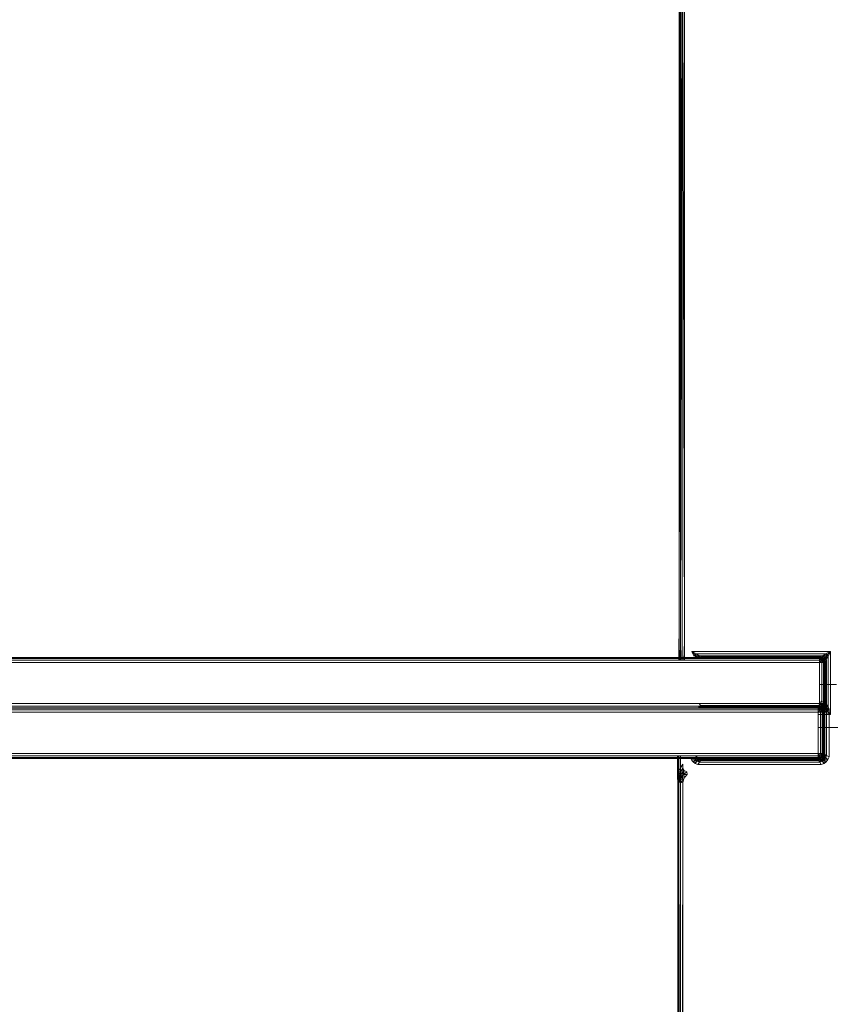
# Model space of a CAD drawing. Header units: millimetres. Extents: x 1 to 3476, y -521 to 159.
# Tile 99 of 130: x 2785 to 2874, y -295 to -187. Entities that reach past the tile are written whole.
import ezdxf

# ---------------------------------------------------------------- set-up
doc = ezdxf.new("R2010")
doc.units = ezdxf.units.MM
doc.layers.add('VG491211CA_dwg', color=8, linetype='Continuous', lineweight=9)

# ---------------------------------------------------------------- blocks, each defined once
blk = doc.blocks.new('VG491211CA_dwg-300031-Poziom 1')
at = {"color": 18, "lineweight": 9}
for p, q in [((289.68, -158.86), (289.57, -254.99)), ((289.57, -158.92), (289.57, -254.99)), ((289.68, -255.05), (289.68, -158.86)), ((289.87, -255.15), (289.68, -158.86)), ((289.87, -255.15), (289.87, -158.77)), ((290.13, -255.28), (289.87, -158.77)), ((290.13, -255.28), (290.13, -158.64)), ((289.53, -254.99), (289.53, -257.31)), ((289.53, -257.31), (289.53, -254.99)), ((289.57, -254.99), (289.56, -257.31)), ((289.57, -254.99), (289.57, -257.31)), ((289.57, -257.31), (289.57, -254.99)), ((289.68, -255.05), (289.65, -257.31)), ((289.68, -255.05), (289.68, -257.31)), ((289.68, -255.05), (289.68, -257.31)), ((289.83, -257.31), (289.87, -255.15)), ((289.87, -257.31), (289.87, -255.15)), ((289.87, -255.15), (289.87, -257.31)), ((290.07, -257.31), (290.13, -255.28)), ((290.13, -257.31), (290.13, -255.28)), ((291.45, -256.64), (290.93, -256.38)), ((290.93, -256.38), (291.26, -256.71)), ((290.93, -256.38), (291.19, -256.9)), ((306.13, -256.38), (290.93, -256.38)), ((306.13, -256.38), (305.6, -256.64)), ((306.13, -256.38), (305.77, -256.74)), ((305.87, -256.9), (306.13, -256.38)), ((306.13, -263.28), (306.13, -256.38)), ((291.72, -257.01), (214.77, -257.01)), ((214.96, -257.13), (291.73, -257.13)), ((215.08, -257.31), (304.93, -257.31)), ((215.12, -257.58), (291.73, -257.58)), ((291.26, -256.71), (291.19, -256.9)), ((291.45, -256.64), (291.26, -256.71)), ((291.68, -256.86), (291.26, -256.71)), ((291.26, -256.71), (291.53, -256.98)), ((291.26, -256.71), (291.42, -257.12)), ((291.28, -257.01), (291.55, -256.98)), ((291.75, -256.84), (291.45, -256.64)), ((305.6, -256.64), (291.45, -256.64)), ((291.75, -256.84), (291.45, -256.64)), ((291.52, -257.01), (291.8, -256.98)), ((291.55, -256.98), (291.52, -257.01)), ((291.53, -256.98), (291.68, -256.86)), ((291.55, -256.98), (291.8, -256.98)), ((291.64, -257.09), (291.68, -256.86)), ((291.68, -256.86), (291.83, -256.98)), ((291.8, -256.98), (291.69, -257)), ((291.98, -256.98), (291.69, -257)), ((304.93, -256.98), (291.72, -256.98)), ((304.93, -257.01), (291.72, -257.01)), ((291.73, -257.13), (304.93, -257.13)), ((291.73, -257.58), (304.93, -257.58)), ((291.75, -256.84), (291.83, -256.98)), ((291.8, -256.98), (291.98, -256.98)), ((291.98, -256.98), (291.81, -257.01)), ((292.09, -256.98), (291.81, -257.01)), ((291.81, -257.01), (291.87, -257.01)), ((305.23, -256.83), (291.83, -256.83)), ((291.83, -256.83), (292.05, -256.94)), ((291.83, -256.98), (292.05, -256.94)), ((291.87, -257.01), (291.83, -256.98)), ((291.87, -257.01), (292.05, -256.94)), ((291.87, -257.01), (292.13, -256.98)), ((292.13, -256.98), (291.87, -257.01)), ((292.09, -256.98), (291.87, -257.01)), ((291.98, -256.98), (292.09, -256.98)), ((292.05, -256.94), (305, -256.94)), ((292.05, -256.94), (292.13, -256.98)), ((292.09, -256.98), (292.13, -256.98)), ((292.13, -256.98), (304.93, -256.98)), ((304.93, -256.98), (305, -256.94)), ((304.93, -257.01), (304.93, -256.98)), ((305.18, -257), (304.93, -256.98)), ((304.93, -256.98), (305.19, -257.01)), ((304.93, -256.98), (305.19, -257.01)), ((304.93, -256.98), (305.19, -257.01)), ((304.93, -256.98), (305.19, -257.01)), ((304.93, -256.98), (305.17, -257.05)), ((305.19, -257.01), (304.93, -256.98)), ((305.19, -257.01), (304.93, -256.98)), ((305.19, -257.01), (304.93, -256.98)), ((305.19, -257.01), (304.93, -256.98)), ((304.93, -257.13), (304.93, -257.01)), ((305.17, -257.05), (304.93, -257.01)), ((304.93, -257.01), (305.14, -257.14)), ((304.93, -257.31), (304.93, -257.13)), ((304.93, -257.13), (305.14, -257.14)), ((304.93, -257.31), (305.14, -257.14)), ((304.93, -257.58), (304.93, -257.31)), ((304.93, -257.31), (305.17, -257.33)), ((304.93, -257.58), (305.17, -257.33)), ((304.93, -257.58), (304.93, -262.08)), ((305.19, -257.58), (304.93, -257.58)), ((305, -256.94), (305.23, -256.83)), ((305, -256.94), (305.23, -256.98)), ((305, -256.94), (305.19, -257.01)), ((305.17, -257.05), (305.14, -257.14)), ((305.14, -257.14), (305.3, -257.2)), ((305.14, -257.14), (305.17, -257.33)), ((305.19, -257.01), (305.17, -257.05)), ((305.36, -257.14), (305.17, -257.05)), ((305.17, -257.05), (305.3, -257.2)), ((305.17, -257.33), (305.3, -257.2)), ((305.17, -257.33), (305.36, -257.37)), ((305.17, -257.33), (305.19, -257.58)), ((305.33, -257.07), (305.18, -257)), ((305.18, -257), (305.37, -257.11)), ((305.18, -257), (305.19, -257.01)), ((305.37, -257.11), (305.18, -257)), ((305.19, -257.01), (305.18, -257)), ((305.23, -256.98), (305.19, -257.01)), ((305.19, -257.01), (305.38, -257.13)), ((305.38, -257.13), (305.19, -257.01)), ((305.19, -257.01), (305.38, -257.13)), ((305.38, -257.13), (305.19, -257.01)), ((305.19, -257.01), (305.37, -257.11)), ((305.19, -257.01), (305.38, -257.13)), ((305.19, -257.01), (305.19, -257.01)), ((305.19, -257.01), (305.36, -257.14)), ((305.37, -257.11), (305.19, -257.01)), ((305.38, -257.13), (305.19, -257.01)), ((305.19, -257.01), (305.19, -257.01)), ((305.19, -257.58), (305.36, -257.37)), ((305.19, -257.58), (305.19, -262.08)), ((305.38, -257.58), (305.19, -257.58)), ((305.3, -256.84), (305.23, -256.98)), ((305.38, -256.86), (305.23, -256.98)), ((305.23, -256.98), (305.42, -257.09)), ((305.23, -256.98), (305.38, -257.13)), ((305.3, -256.84), (305.6, -256.64)), ((305.3, -257.2), (305.36, -257.14)), ((305.3, -257.2), (305.36, -257.37)), ((305.45, -257.33), (305.3, -257.2)), ((305.33, -257.07), (305.37, -257.11)), ((305.45, -257.2), (305.33, -257.07)), ((305.37, -257.11), (305.33, -257.07)), ((305.36, -257.14), (305.38, -257.13)), ((305.45, -257.33), (305.36, -257.14)), ((305.49, -257.31), (305.36, -257.14)), ((305.36, -257.37), (305.45, -257.33)), ((305.36, -257.37), (305.38, -257.58)), ((305.49, -257.58), (305.36, -257.37)), ((305.37, -257.11), (305.45, -257.2)), ((305.45, -257.2), (305.37, -257.11)), ((305.49, -257.31), (305.37, -257.11)), ((305.38, -257.13), (305.37, -257.11)), ((305.37, -257.11), (305.38, -257.13)), ((305.49, -257.31), (305.37, -257.11)), ((305.38, -256.86), (305.6, -256.64)), ((305.77, -256.74), (305.38, -256.86)), ((305.38, -256.86), (305.53, -256.98)), ((305.38, -256.86), (305.42, -257.09)), ((305.38, -257.13), (305.42, -257.09)), ((305.49, -257.31), (305.38, -257.13)), ((305.38, -257.13), (305.49, -257.31)), ((305.38, -257.13), (305.49, -257.31)), ((305.49, -257.31), (305.38, -257.13)), ((305.38, -257.13), (305.53, -257.28)), ((305.49, -257.58), (305.38, -257.58)), ((305.38, -257.58), (305.38, -262.08)), ((305.42, -257.09), (305.53, -256.98)), ((305.42, -257.09), (305.64, -257.13)), ((305.42, -257.09), (305.53, -257.28)), ((305.45, -257.2), (305.49, -257.31)), ((305.49, -257.31), (305.45, -257.2)), ((305.53, -257.58), (305.45, -257.2)), ((305.45, -257.33), (305.49, -257.31)), ((305.49, -257.58), (305.45, -257.33)), ((305.53, -257.58), (305.45, -257.33)), ((305.49, -257.31), (305.53, -257.28)), ((305.49, -257.31), (305.53, -257.58)), ((305.53, -257.58), (305.49, -257.31)), ((305.49, -257.31), (305.53, -257.58)), ((305.53, -257.58), (305.49, -257.31)), ((305.49, -257.31), (305.57, -257.5)), ((305.49, -262.08), (305.49, -257.58)), ((305.53, -257.58), (305.49, -257.58)), ((305.77, -256.74), (305.53, -256.98)), ((305.53, -256.98), (305.64, -257.13)), ((305.64, -257.13), (305.53, -257.28)), ((305.66, -257.2), (305.53, -257.28)), ((305.53, -257.28), (305.57, -257.5)), ((305.57, -257.5), (305.53, -257.58)), ((305.53, -262.08), (305.53, -257.58)), ((305.53, -257.58), (305.53, -262.08)), ((305.68, -257.28), (305.57, -257.5)), ((305.57, -257.5), (305.57, -262.16)), ((305.77, -256.74), (305.6, -256.64)), ((305.64, -257.13), (305.77, -256.74)), ((305.66, -257.2), (305.87, -256.9)), ((305.66, -257.2), (305.87, -256.9)), ((305.68, -262.38), (305.68, -257.28)), ((305.87, -256.9), (305.77, -256.74)), ((305.87, -262.76), (305.87, -256.9)), ((306.13, -259.97), (304.93, -259.97)), ((304.93, -259.97), (306.77, -259.97)), ((304.96, -262.09), (305.12, -261.82)), ((305.12, -261.82), (305.42, -261.94)), ((305.42, -261.94), (305.23, -262.17)), ((305.42, -261.94), (305.67, -262.12)), ((305.42, -261.94), (305.45, -262.34)), ((214.97, -262.53), (291.73, -262.53)), ((291.73, -262.34), (215.08, -262.34)), ((291.73, -262.08), (215.12, -262.08)), ((215.14, -262.57), (304.77, -262.57)), ((215.25, -262.76), (304.77, -262.76)), ((215.29, -263.02), (304.77, -263.02)), ((291.68, -262.42), (291.94, -262.39)), ((291.7, -262.46), (291.94, -262.39)), ((291.97, -262.42), (291.7, -262.46)), ((291.97, -262.42), (291.7, -262.46)), ((291.84, -262.52), (291.72, -262.35)), ((291.86, -262.52), (291.72, -262.35)), ((304.93, -262.08), (291.73, -262.08)), ((304.93, -262.34), (291.73, -262.34)), ((304.77, -262.46), (291.73, -262.46)), ((304.93, -262.53), (291.73, -262.53)), ((291.88, -262.53), (291.76, -262.34)), ((291.77, -262.09), (291.88, -262.27)), ((304.85, -262.27), (291.88, -262.27)), ((291.88, -262.27), (291.94, -262.39)), ((291.94, -262.39), (304.79, -262.39)), ((291.94, -262.39), (291.97, -262.42)), ((304.77, -262.42), (304.79, -262.39)), ((304.77, -262.46), (304.77, -262.42)), ((304.77, -262.42), (305.03, -262.46)), ((305.03, -262.46), (304.77, -262.42)), ((304.77, -262.42), (305.01, -262.5)), ((304.77, -262.57), (304.77, -262.46)), ((305.01, -262.5), (304.77, -262.46)), ((304.77, -262.46), (304.97, -262.59)), ((304.77, -262.76), (304.77, -262.57)), ((304.77, -262.57), (304.97, -262.59)), ((304.77, -262.76), (304.97, -262.59)), ((304.77, -263.02), (304.77, -262.76)), ((304.77, -262.76), (305.01, -262.78)), ((304.77, -263.02), (305.01, -262.78)), ((304.77, -263.02), (304.77, -267.54)), ((305.03, -263.02), (304.77, -263.02)), ((304.79, -262.39), (304.85, -262.27)), ((304.79, -262.39), (305.05, -262.42)), ((304.79, -262.39), (305.03, -262.46)), ((304.85, -262.27), (304.96, -262.09)), ((305.13, -262.32), (304.85, -262.27)), ((304.85, -262.27), (305.05, -262.42)), ((304.93, -262.34), (304.93, -262.08)), ((304.93, -262.08), (305.19, -262.08)), ((304.93, -262.08), (305.17, -262.33)), ((305.17, -262.33), (304.93, -262.34)), ((304.93, -262.53), (304.93, -262.34)), ((304.93, -262.34), (305.14, -262.51)), ((305.14, -262.51), (304.93, -262.53)), ((304.93, -262.64), (305.14, -262.51)), ((304.93, -262.64), (304.93, -262.53)), ((304.93, -262.64), (305.17, -262.61)), ((304.93, -262.68), (305.17, -262.61)), ((304.93, -262.68), (304.93, -262.64)), ((305.19, -262.64), (304.93, -262.68)), ((304.93, -262.68), (305.19, -262.64)), ((305, -262.72), (304.93, -262.68)), ((305.23, -262.17), (304.96, -262.09)), ((304.96, -262.09), (305.13, -262.32)), ((305.01, -262.5), (304.97, -262.59)), ((304.97, -262.59), (305.14, -262.65)), ((304.97, -262.59), (305.01, -262.78)), ((305.19, -262.64), (305, -262.72)), ((305.23, -262.68), (305, -262.72)), ((305.23, -262.83), (305, -262.72)), ((305.03, -262.46), (305.01, -262.5)), ((305.2, -262.59), (305.01, -262.5)), ((305.01, -262.5), (305.14, -262.65)), ((305.01, -262.78), (305.14, -262.65)), ((305.01, -262.78), (305.2, -262.82)), ((305.01, -262.78), (305.03, -263.02)), ((305.05, -262.42), (305.03, -262.46)), ((305.03, -262.46), (305.22, -262.57)), ((305.22, -262.57), (305.03, -262.46)), ((305.03, -262.46), (305.2, -262.59)), ((305.03, -262.46), (305.25, -262.54)), ((305.03, -263.02), (305.2, -262.82)), ((305.03, -263.02), (305.03, -267.54)), ((305.22, -263.02), (305.03, -263.02)), ((305.13, -262.32), (305.05, -262.42)), ((305.05, -262.42), (305.25, -262.54)), ((305.23, -262.17), (305.13, -262.32)), ((305.34, -262.45), (305.13, -262.32)), ((305.13, -262.32), (305.25, -262.54)), ((305.17, -262.33), (305.14, -262.51)), ((305.3, -262.46), (305.14, -262.51)), ((305.14, -262.51), (305.17, -262.61)), ((305.2, -262.59), (305.14, -262.65)), ((305.14, -262.65), (305.2, -262.82)), ((305.29, -262.78), (305.14, -262.65)), ((305.19, -262.08), (305.17, -262.33)), ((305.36, -262.29), (305.17, -262.33)), ((305.17, -262.33), (305.3, -262.46)), ((305.17, -262.61), (305.3, -262.46)), ((305.17, -262.61), (305.36, -262.51)), ((305.17, -262.61), (305.19, -262.64)), ((305.19, -262.08), (305.38, -262.08)), ((305.19, -262.08), (305.36, -262.29)), ((305.19, -262.64), (305.36, -262.51)), ((305.38, -262.53), (305.19, -262.64)), ((305.19, -262.64), (305.38, -262.53)), ((305.19, -262.64), (305.23, -262.68)), ((305.22, -262.57), (305.2, -262.59)), ((305.29, -262.78), (305.2, -262.59)), ((305.33, -262.76), (305.2, -262.59)), ((305.2, -262.82), (305.29, -262.78)), ((305.2, -262.82), (305.22, -263.02)), ((305.33, -263.02), (305.2, -262.82)), ((305.25, -262.54), (305.22, -262.57)), ((305.33, -262.76), (305.22, -262.57)), ((305.22, -262.57), (305.33, -262.76)), ((305.33, -263.02), (305.22, -263.02)), ((305.22, -263.02), (305.22, -267.54)), ((305.45, -262.34), (305.23, -262.17)), ((305.23, -262.17), (305.34, -262.45)), ((305.38, -262.53), (305.23, -262.68)), ((305.42, -262.57), (305.23, -262.68)), ((305.38, -262.79), (305.23, -262.68)), ((305.3, -262.81), (305.23, -262.68)), ((305.34, -262.45), (305.25, -262.54)), ((305.25, -262.54), (305.47, -262.66)), ((305.25, -262.54), (305.37, -262.74)), ((305.33, -262.76), (305.25, -262.54)), ((305.29, -262.78), (305.33, -262.76)), ((305.33, -263.02), (305.29, -262.78)), ((305.37, -263.02), (305.29, -262.78)), ((305.36, -262.29), (305.3, -262.46)), ((305.45, -262.33), (305.3, -262.46)), ((305.3, -262.46), (305.36, -262.51)), ((305.3, -262.81), (305.6, -263.02)), ((305.3, -262.81), (305.6, -263.02)), ((305.33, -262.76), (305.37, -262.74)), ((305.37, -263.02), (305.33, -262.76)), ((305.33, -262.76), (305.37, -263.02)), ((305.33, -262.76), (305.4, -263)), ((305.33, -267.54), (305.33, -263.02)), ((305.37, -263.02), (305.33, -263.02)), ((305.45, -262.34), (305.34, -262.45)), ((305.47, -262.66), (305.34, -262.45)), ((305.62, -262.56), (305.34, -262.45)), ((305.49, -262.08), (305.36, -262.29)), ((305.38, -262.08), (305.36, -262.29)), ((305.45, -262.33), (305.36, -262.29)), ((305.36, -262.51), (305.45, -262.33)), ((305.49, -262.34), (305.36, -262.51)), ((305.36, -262.51), (305.38, -262.53)), ((305.37, -262.74), (305.47, -262.66)), ((305.37, -262.74), (305.52, -262.94)), ((305.37, -262.74), (305.4, -263)), ((305.4, -263), (305.37, -263.02)), ((305.37, -267.54), (305.37, -263.02)), ((305.37, -263.02), (305.37, -267.54)), ((305.38, -262.08), (305.49, -262.08)), ((305.49, -262.34), (305.38, -262.53)), ((305.38, -262.53), (305.49, -262.34)), ((305.53, -262.38), (305.38, -262.53)), ((305.38, -262.53), (305.42, -262.57)), ((305.42, -262.57), (305.38, -262.79)), ((305.53, -262.68), (305.38, -262.79)), ((305.38, -262.79), (305.77, -262.92)), ((305.52, -262.94), (305.4, -263)), ((305.4, -263), (305.4, -267.56)), ((305.53, -262.38), (305.42, -262.57)), ((305.64, -262.53), (305.42, -262.57)), ((305.42, -262.57), (305.53, -262.68)), ((305.45, -262.33), (305.49, -262.08)), ((305.53, -262.08), (305.45, -262.33)), ((305.67, -262.12), (305.45, -262.34)), ((305.49, -262.34), (305.45, -262.33)), ((305.62, -262.56), (305.45, -262.34)), ((305.85, -262.37), (305.45, -262.34)), ((305.47, -262.66), (305.62, -262.56)), ((305.52, -262.94), (305.47, -262.66)), ((305.7, -262.83), (305.47, -262.66)), ((305.49, -262.08), (305.53, -262.08)), ((305.53, -262.08), (305.49, -262.34)), ((305.49, -262.34), (305.53, -262.08)), ((305.57, -262.16), (305.49, -262.34)), ((305.53, -262.38), (305.49, -262.34)), ((305.7, -262.83), (305.52, -262.94)), ((305.52, -267.63), (305.52, -262.94)), ((305.53, -262.08), (305.57, -262.16)), ((305.57, -262.16), (305.53, -262.38)), ((305.64, -262.53), (305.53, -262.38)), ((305.66, -262.46), (305.53, -262.38)), ((305.64, -262.53), (305.53, -262.68)), ((305.77, -262.92), (305.53, -262.68)), ((305.57, -262.16), (305.68, -262.38)), ((305.6, -263.02), (305.77, -262.92)), ((305.6, -263.02), (306.13, -263.28)), ((305.62, -262.56), (305.85, -262.37)), ((305.7, -262.83), (305.62, -262.56)), ((305.77, -262.92), (305.64, -262.53)), ((305.64, -262.53), (305.87, -262.76)), ((305.66, -262.46), (305.87, -262.76)), ((305.67, -262.12), (305.85, -262.37)), ((305.97, -262.67), (305.7, -262.83)), ((305.7, -267.74), (305.7, -262.83)), ((305.77, -262.92), (305.87, -262.76)), ((306.13, -263.28), (305.77, -262.92)), ((305.85, -262.37), (305.97, -262.67)), ((306.13, -263.28), (305.87, -262.76)), ((305.97, -267.89), (305.97, -262.67)), ((304.77, -263.28), (306.13, -263.28)), ((306.93, -264.68), (304.77, -264.68)), ((214.96, -268.1), (291.37, -268.1)), ((291.37, -267.99), (215.14, -267.99)), ((215.25, -267.8), (291.37, -267.8)), ((291.37, -267.54), (215.29, -267.54)), ((289.37, -267.8), (289.37, -270.14)), ((289.37, -270.4), (289.37, -267.8)), ((289.4, -267.8), (289.4, -269.82)), ((289.4, -270.4), (289.4, -267.8)), ((289.52, -267.8), (289.52, -269.48)), ((289.52, -270.59), (289.52, -267.8)), ((289.7, -269.1), (289.7, -267.8)), ((289.7, -267.8), (289.7, -270.7)), ((291.07, -268.44), (290.88, -268.19)), ((290.88, -268.19), (291.28, -268.22)), ((291.28, -268.22), (291.07, -268.44)), ((291.31, -268.62), (291.07, -268.44)), ((291.39, -268.11), (291.28, -268.22)), ((291.28, -268.22), (291.5, -268.39)), ((291.31, -268.62), (291.28, -268.22)), ((291.31, -268.62), (291.5, -268.39)), ((304.77, -267.54), (291.37, -267.54)), ((304.77, -267.8), (291.37, -267.8)), ((291.48, -267.99), (291.37, -267.82)), ((291.5, -267.99), (291.37, -267.82)), ((291.48, -268.02), (291.37, -267.83)), ((291.37, -268), (291.48, -267.99)), ((304.77, -267.99), (291.37, -267.99)), ((291.6, -268.09), (291.37, -268)), ((291.37, -268.1), (304.77, -268.1)), ((291.37, -268.14), (304.77, -268.14)), ((291.48, -268.02), (291.39, -268.11)), ((291.39, -268.11), (291.6, -268.24)), ((291.5, -268.39), (291.39, -268.11)), ((291.4, -267.8), (291.52, -267.99)), ((291.52, -267.99), (291.4, -267.8)), ((291.4, -267.8), (291.48, -268.02)), ((291.6, -268.09), (291.44, -268.1)), ((291.97, -268.14), (291.44, -268.1)), ((291.48, -267.99), (291.6, -268.09)), ((291.52, -267.99), (291.48, -268.02)), ((291.6, -268.24), (291.48, -268.02)), ((291.68, -268.14), (291.48, -268.02)), ((291.7, -268.1), (291.48, -268.02)), ((291.5, -267.99), (291.7, -268.1)), ((291.5, -267.99), (291.7, -268.1)), ((291.5, -268.39), (291.6, -268.24)), ((291.5, -268.39), (291.77, -268.48)), ((291.52, -267.99), (291.7, -268.1)), ((291.7, -268.1), (291.6, -268.09)), ((291.97, -268.14), (291.6, -268.09)), ((291.6, -268.24), (291.68, -268.14)), ((291.6, -268.24), (291.88, -268.29)), ((291.77, -268.48), (291.6, -268.24)), ((291.77, -268.48), (291.61, -268.74)), ((291.68, -268.14), (291.7, -268.1)), ((291.88, -268.29), (291.68, -268.14)), ((291.94, -268.18), (291.68, -268.14)), ((291.7, -268.1), (291.97, -268.14)), ((291.7, -268.1), (291.97, -268.14)), ((291.94, -268.18), (291.7, -268.1)), ((291.88, -268.29), (291.77, -268.48)), ((291.77, -268.48), (304.96, -268.48)), ((291.94, -268.18), (291.88, -268.29)), ((291.88, -268.29), (304.85, -268.29)), ((291.97, -268.14), (291.94, -268.18)), ((304.79, -268.18), (291.94, -268.18)), ((304.77, -268.14), (291.97, -268.14)), ((304.77, -267.8), (304.77, -267.54)), ((304.77, -267.54), (305.03, -267.54)), ((304.77, -267.54), (305.01, -267.78)), ((305.01, -267.78), (304.77, -267.8)), ((304.77, -267.99), (304.77, -267.8)), ((304.77, -267.8), (304.97, -267.97)), ((304.97, -267.97), (304.77, -267.99)), ((304.77, -268.1), (304.97, -267.97)), ((304.77, -268.1), (304.77, -267.99)), ((304.77, -268.1), (305.01, -268.06)), ((304.77, -268.14), (305.01, -268.06)), ((304.77, -268.14), (304.77, -268.1)), ((304.77, -268.14), (305.03, -268.1)), ((305.03, -268.1), (304.77, -268.14)), ((304.79, -268.18), (304.77, -268.14)), ((305.03, -268.1), (304.79, -268.18)), ((305.05, -268.14), (304.79, -268.18)), ((304.85, -268.29), (304.79, -268.18)), ((305.05, -268.14), (304.85, -268.29)), ((304.85, -268.29), (305.13, -268.24)), ((304.96, -268.48), (304.85, -268.29)), ((304.96, -268.48), (305.13, -268.24)), ((304.96, -268.48), (305.23, -268.39)), ((305.12, -268.74), (304.96, -268.48)), ((305.01, -267.78), (304.97, -267.97)), ((305.14, -267.91), (304.97, -267.97)), ((304.97, -267.97), (305.01, -268.06)), ((305.03, -267.54), (305.01, -267.78)), ((305.2, -267.74), (305.01, -267.78)), ((305.01, -267.78), (305.14, -267.91)), ((305.01, -268.06), (305.14, -267.91)), ((305.01, -268.06), (305.2, -267.97)), ((305.01, -268.06), (305.03, -268.1)), ((305.03, -267.54), (305.22, -267.54)), ((305.03, -267.54), (305.2, -267.74)), ((305.03, -268.1), (305.2, -267.97)), ((305.03, -268.1), (305.22, -267.99)), ((305.22, -267.99), (305.03, -268.1)), ((305.03, -268.1), (305.25, -268.02)), ((305.03, -268.1), (305.05, -268.14)), ((305.25, -268.02), (305.05, -268.14)), ((305.05, -268.14), (305.13, -268.24)), ((305.25, -268.02), (305.13, -268.24)), ((305.13, -268.24), (305.34, -268.11)), ((305.13, -268.24), (305.23, -268.39)), ((305.2, -267.74), (305.14, -267.91)), ((305.29, -267.78), (305.14, -267.91)), ((305.14, -267.91), (305.2, -267.97)), ((305.33, -267.54), (305.2, -267.74)), ((305.22, -267.54), (305.2, -267.74)), ((305.29, -267.78), (305.2, -267.74)), ((305.2, -267.97), (305.29, -267.78)), ((305.33, -267.8), (305.2, -267.97)), ((305.2, -267.97), (305.22, -267.99)), ((305.22, -267.54), (305.33, -267.54)), ((305.33, -267.8), (305.22, -267.99)), ((305.22, -267.99), (305.33, -267.8)), ((305.22, -267.99), (305.25, -268.02)), ((305.23, -268.39), (305.34, -268.11)), ((305.23, -268.39), (305.45, -268.22)), ((305.23, -268.39), (305.42, -268.62)), ((305.33, -267.8), (305.25, -268.02)), ((305.37, -267.83), (305.25, -268.02)), ((305.47, -267.9), (305.25, -268.02)), ((305.25, -268.02), (305.34, -268.11)), ((305.29, -267.78), (305.33, -267.54)), ((305.37, -267.54), (305.29, -267.78)), ((305.33, -267.8), (305.29, -267.78)), ((305.33, -267.54), (305.37, -267.54)), ((305.37, -267.54), (305.33, -267.8)), ((305.33, -267.8), (305.37, -267.54)), ((305.4, -267.56), (305.33, -267.8)), ((305.37, -267.83), (305.33, -267.8)), ((305.34, -268.11), (305.47, -267.9)), ((305.62, -268.01), (305.34, -268.11)), ((305.34, -268.11), (305.45, -268.22)), ((305.37, -267.54), (305.4, -267.56)), ((305.4, -267.56), (305.37, -267.83)), ((305.52, -267.63), (305.37, -267.83)), ((305.47, -267.9), (305.37, -267.83)), ((305.4, -267.56), (305.52, -267.63)), ((305.42, -268.62), (305.45, -268.22)), ((305.67, -268.44), (305.42, -268.62)), ((305.45, -268.22), (305.62, -268.01)), ((305.85, -268.19), (305.45, -268.22)), ((305.45, -268.22), (305.67, -268.44)), ((305.47, -267.9), (305.52, -267.63)), ((305.7, -267.74), (305.47, -267.9)), ((305.62, -268.01), (305.47, -267.9)), ((305.52, -267.63), (305.7, -267.74)), ((305.62, -268.01), (305.7, -267.74)), ((305.85, -268.19), (305.62, -268.01)), ((305.85, -268.19), (305.67, -268.44)), ((305.7, -267.74), (305.97, -267.89)), ((305.97, -267.89), (305.85, -268.19)), ((289.52, -269.48), (289.4, -269.82)), ((289.52, -269.48), (289.7, -269.1)), ((289.55, -269.79), (289.52, -269.48)), ((289.69, -269.5), (289.52, -269.48)), ((289.69, -269.5), (289.55, -269.79)), ((289.69, -269.5), (289.7, -269.1)), ((289.95, -269.13), (289.69, -269.5)), ((290.09, -269.41), (289.69, -269.5)), ((289.78, -269.76), (289.69, -269.5)), ((289.7, -269.1), (289.97, -268.69)), ((290.09, -269.41), (289.78, -269.76)), ((289.97, -268.69), (289.95, -269.13)), ((289.95, -269.13), (290.09, -269.41)), ((289.97, -268.69), (289.97, -270.74)), ((290.03, -269.85), (290.09, -269.41)), ((290.03, -269.85), (290.38, -269.55)), ((290.09, -269.41), (290.38, -269.55)), ((290.38, -269.55), (290.44, -269.84)), ((291.61, -268.74), (291.31, -268.62)), ((291.61, -268.74), (305.12, -268.74)), ((305.42, -268.62), (305.12, -268.74)), ((289.4, -269.82), (289.37, -270.14)), ((289.37, -270.14), (289.44, -270.1)), ((289.37, -270.14), (289.4, -270.4)), ((289.4, -270.4), (289.39, -292.66)), ((289.4, -269.82), (289.55, -269.79)), ((289.4, -269.82), (289.44, -270.1)), ((289.44, -270.1), (289.4, -270.4)), ((289.4, -270.4), (289.55, -270.27)), ((289.4, -270.4), (289.52, -270.59)), ((289.4, -270.4), (289.4, -371.72)), ((289.52, -270.59), (289.4, -371.72)), ((289.55, -269.79), (289.44, -270.1)), ((289.44, -270.1), (289.63, -269.99)), ((289.44, -270.1), (289.55, -270.27)), ((289.52, -270.59), (289.55, -270.27)), ((289.52, -270.59), (289.72, -270.39)), ((289.7, -270.7), (289.52, -270.59)), ((289.52, -270.59), (289.52, -371.78)), ((289.78, -269.76), (289.55, -269.79)), ((289.63, -269.99), (289.55, -269.79)), ((289.55, -270.27), (289.63, -269.99)), ((289.55, -270.27), (289.81, -270.1)), ((289.55, -270.27), (289.72, -270.39)), ((289.78, -269.76), (289.63, -269.99)), ((289.63, -269.99), (289.81, -270.1)), ((289.7, -270.7), (289.72, -270.39)), ((289.7, -270.7), (290.02, -270.44)), ((289.72, -270.39), (289.81, -270.1)), ((289.72, -270.39), (290.02, -270.44)), ((289.81, -270.1), (289.78, -269.76)), ((290.03, -269.85), (289.78, -269.76)), ((289.81, -270.1), (290.03, -269.85)), ((289.81, -270.1), (290.18, -270.14)), ((290.02, -270.44), (289.81, -270.1)), ((290.02, -270.44), (289.97, -270.74)), ((290.18, -270.14), (290.02, -270.44)), ((290.44, -269.84), (290.03, -269.85)), ((290.18, -270.14), (290.03, -269.85)), ((290.44, -269.84), (290.18, -270.14)), ((289.52, -371.78), (289.7, -270.7)), ((289.71, -371.87), (289.7, -270.7)), ((289.97, -270.74), (289.7, -270.7)), ((289.71, -371.87), (289.97, -270.74)), ((289.97, -374.08), (289.97, -270.74))]:
    blk.add_line(p, q, dxfattribs=at)

msp = doc.modelspace()

# ---------------------------------------------------------------- block references
at = {"layer": 'VG491211CA_dwg', "color": 18}
msp.add_blockref('VG491211CA_dwg-300031-Poziom 1', (2568.19, 0), dxfattribs=at)

doc.saveas('drawing.dxf')
